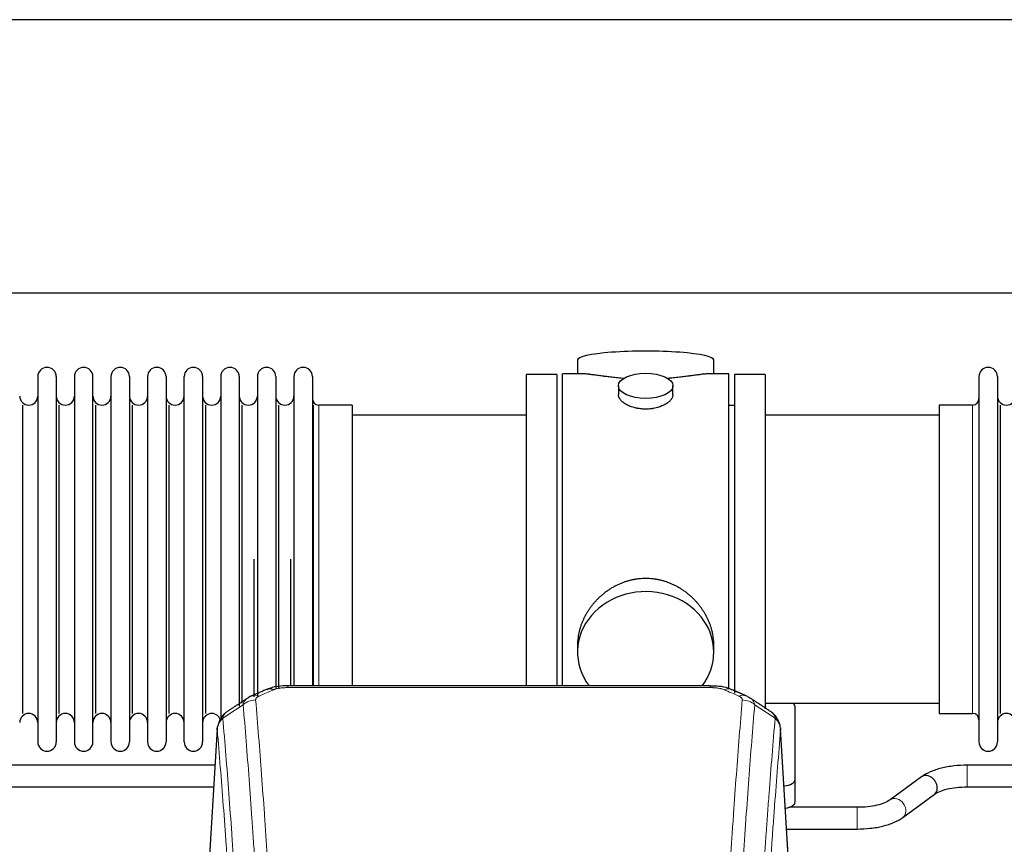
# Model space of a CAD drawing. Header units: inches. Extents: x 0 to 23760, y -13 to 16800.
# Tile 104 of 223: x 4773 to 5317, y 14497 to 14952. Entities that reach past the tile are written whole.
import ezdxf

# ---------------------------------------------------------------- set-up
doc = ezdxf.new("R2010")
doc.units = ezdxf.units.IN
doc.layers.add('254', color=7, linetype='Continuous', true_color=0xffffff)

msp = doc.modelspace()

# ---------------------------------------------------------------- linework, layer by layer
at = {"layer": '254', "color": 2, "linetype": 'Continuous', "lineweight": 25}
for p, q in [((6329.739, 14952.109), (2975.239, 14952.109)), ((6329.739, 14801.084), (2975.239, 14801.084)), ((5081.099, 14764.176), (5081.099, 14756.555)), ((5156.378, 14756.555), (5156.378, 14764.176)), ((4783.139, 14755.025), (4783.139, 14553.225)), ((4793.339, 14755.025), (4793.339, 14553.225)), ((4803.339, 14755.025), (4803.339, 14553.225)), ((4813.539, 14553.225), (4813.539, 14755.025)), ((4823.539, 14755.025), (4823.539, 14553.225)), ((4833.739, 14755.025), (4833.739, 14553.225)), ((4843.739, 14755.025), (4843.739, 14607.535)), ((4853.939, 14755.025), (4853.939, 14607.535)), ((4863.939, 14607.535), (4863.939, 14755.025)), ((4874.139, 14755.025), (4874.139, 14607.535)), ((4884.139, 14755.025), (4884.139, 14607.535)), ((4894.339, 14755.025), (4894.339, 14607.535)), ((4904.339, 14755.025), (4904.339, 14607.535)), ((4914.539, 14755.025), (4914.539, 14607.535)), ((4924.539, 14755.025), (4924.539, 14607.535)), ((4934.739, 14755.025), (4934.739, 14607.535)), ((5052.739, 14756.125), (5052.739, 14654.125)), ((5069.739, 14756.125), (5052.739, 14756.125)), ((5069.739, 14756.125), (5069.739, 14654.125)), ((5084.085, 14756.555), (5072.739, 14756.555)), ((5072.739, 14654.125), (5072.739, 14756.555)), ((5164.739, 14756.555), (5153.442, 14756.555)), ((5164.739, 14654.125), (5164.739, 14756.555)), ((5184.739, 14756.125), (5167.739, 14756.125)), ((5167.739, 14756.125), (5167.739, 14580.211)), ((5184.739, 14756.125), (5184.739, 14571.47)), ((5302.739, 14755.025), (5302.739, 14553.225)), ((5312.939, 14755.025), (5312.939, 14553.225)), ((5103.691, 14749.923), (5103.691, 14744.958)), ((5133.786, 14744.98), (5133.786, 14749.923)), ((4774.822, 14568.975), (4774.822, 14739.275)), ((4795.022, 14568.975), (4795.022, 14739.275)), ((4815.222, 14568.975), (4815.222, 14739.275)), ((4835.422, 14568.975), (4835.422, 14739.275)), ((4855.622, 14568.975), (4855.622, 14739.275)), ((4875.822, 14568.975), (4875.822, 14739.275)), ((4896.022, 14574.591), (4896.022, 14739.275)), ((4916.222, 14582.523), (4916.222, 14739.275)), ((4935.41, 14584.211), (4935.41, 14739.275)), ((4956.739, 14739.275), (4938.239, 14739.275)), ((4956.739, 14739.275), (4956.739, 14614.807)), ((5167.739, 14739.125), (5164.739, 14739.125)), ((5299.239, 14739.275), (5280.739, 14739.275)), ((5280.739, 14739.275), (5280.739, 14568.975)), ((5314.622, 14568.975), (5314.622, 14739.275)), ((5052.739, 14733.625), (4956.739, 14733.625)), ((5280.739, 14733.625), (5184.739, 14733.625)), ((4902.655, 14578.196), (4902.655, 14654.125)), ((4922.855, 14584.206), (4922.855, 14654.125)), ((5052.739, 14654.125), (5052.739, 14584.207)), ((5069.739, 14654.125), (5069.739, 14584.207)), ((5072.739, 14584.205), (5072.739, 14654.125)), ((5164.739, 14582.311), (5164.739, 14654.125)), ((4956.739, 14614.807), (4956.739, 14584.207)), ((4843.739, 14607.535), (4843.739, 14553.225)), ((4853.939, 14607.535), (4853.939, 14553.225)), ((4863.939, 14553.225), (4863.939, 14607.535)), ((4874.139, 14607.535), (4874.139, 14553.225)), ((4884.139, 14607.535), (4884.139, 14565.702)), ((4894.339, 14607.535), (4894.339, 14572.988)), ((4904.339, 14607.535), (4904.339, 14578.821)), ((4914.539, 14607.535), (4914.539, 14582.8)), ((4924.539, 14607.535), (4924.539, 14584.208)), ((4934.739, 14607.535), (4934.739, 14584.208)), ((5081.099, 14606.897), (5081.099, 14602.871)), ((5156.378, 14602.871), (5156.378, 14606.895)), ((5154.325, 14584.21), (4921.153, 14584.21)), ((5184.739, 14574.625), (5280.739, 14574.625)), ((5201.239, 14532.526), (5201.239, 14572.6)), ((5280.739, 14568.975), (5299.239, 14568.975)), ((4882.221, 14560.413), (4876.97, 14473.777)), ((5198.507, 14473.777), (5193.256, 14560.414)), ((4881.008, 14540.41), (4736.179, 14540.41)), ((5441.008, 14540.41), (5296.179, 14540.41)), ((5201.239, 14520.108), (5201.239, 14532.526)), ((5270.985, 14533.969), (5253.664, 14521.291)), ((4736.179, 14528.41), (4880.279, 14528.41)), ((5296.179, 14528.41), (5440.279, 14528.41)), ((5260.752, 14511.608), (5278.073, 14524.286)), ((5235.557, 14517.166), (5198.076, 14517.166)), ((5196.604, 14505.166), (5235.557, 14505.166))]:
    msp.add_line(p, q, dxfattribs=at)
at = {"layer": '254', "color": 110, "linetype": 'Continuous', "lineweight": 13}
for p, q in [((4938.239, 14739.275), (4938.239, 14614.807)), ((5299.239, 14739.275), (5299.239, 14568.975)), ((4938.239, 14614.807), (4938.239, 14584.207)), ((4921.153, 14584.21), (4921.153, 14583.258)), ((5154.325, 14583.258), (4921.153, 14583.258)), ((5154.325, 14584.209), (5154.325, 14583.258)), ((4882.223, 14559.791), (4876.975, 14473.202)), ((5198.502, 14473.202), (5193.255, 14559.791)), ((5296.179, 14540.41), (5296.179, 14528.411)), ((5235.557, 14517.166), (5235.557, 14505.166))]:
    msp.add_line(p, q, dxfattribs=at)
at = {"layer": '254', "color": 2, "linetype": 'Continuous', "lineweight": 25}
for centre, radius, start, end in [((4788.239, 14755.025), 5.1, 0, 180), ((4808.439, 14755.025), 5.1, 0, 180), ((4828.639, 14755.025), 5.1, 0, 180), ((4848.839, 14755.025), 5.1, 0, 180), ((4869.039, 14755.025), 5.1, 0, 180), ((4889.239, 14755.025), 5.1, 0, 180), ((4909.439, 14755.025), 5.1, 0, 180), ((4929.639, 14755.025), 5.1, 0, 180), ((5307.839, 14755.025), 5.1, 0, 180), ((4778.139, 14744.275), 5, 180, 0), ((4798.339, 14744.275), 5, 180, 0), ((4818.539, 14744.275), 5, 180, 0), ((4838.739, 14744.275), 5, 180, 0), ((4858.939, 14744.275), 5, 180, 0), ((4879.139, 14744.275), 5, 180, 0), ((4899.339, 14744.275), 5, 180, 0), ((4919.539, 14744.275), 5, 180, 0), ((4938.239, 14742.775), 3.5, 180, 270), ((5299.239, 14742.775), 3.5, 270, 0), ((5317.939, 14744.275), 5, 180, 0), ((4778.139, 14563.975), 5, 0, 180), ((4798.339, 14563.975), 5, 0, 180), ((4818.539, 14563.975), 5, 0, 180), ((4838.739, 14563.975), 5, 0, 180), ((4858.939, 14563.975), 5, 0, 180), ((4879.139, 14563.975), 5, 19.11094, 180), ((5299.239, 14565.475), 3.5, 0, 90), ((5317.939, 14563.975), 5, 0, 180), ((4788.239, 14553.225), 5.1, 180, 0), ((4808.439, 14553.225), 5.1, 180, 0), ((4828.639, 14553.225), 5.1, 180, 0), ((4848.839, 14553.225), 5.1, 180, 0), ((4869.039, 14553.225), 5.1, 180, 0), ((5307.839, 14553.225), 5.1, 180, 0)]:
    msp.add_arc(centre, radius, start, end, dxfattribs=at)
for centre, major_axis, ratio, start_param, end_param in [((5118.739, 14764.176), (37.64, 0), 0.1305262, 0, 3.1415927), ((5118.739, 14602.871), (37.64, 0), 0.8870108, 0, 3.7346664), ((5118.739, 14602.871), (37.64, 0), 0.8870108, 5.6900133, 6.2831853), ((4913.394, 14573.048), (3.953, -9.186), 0.6419268, 2.5510147, 3.1418997), ((5170.092, 14569.59), (3.975, 9.176), 0.6408251, 6.1305215, 6.2828467), ((5193.239, 14572.6), (-8, 0), 0.4617486, 3.1415927, 3.722063), ((5193.239, 14532.526), (-8, 0), 0.4617486, 1.81384, 3.1415927), ((5274.529, 14529.128), (-3.544, 4.842), 0.7848856, 3.1416135, 6.283108), ((5193.239, 14520.108), (-8, 0), 0.4617486, 1.911273, 3.1415927)]:
    msp.add_ellipse(centre, major_axis=major_axis, ratio=ratio, start_param=start_param, end_param=end_param, dxfattribs=at)
msp.add_ellipse((5118.739, 14749.923), major_axis=(15.048, 0), ratio=0.4617486, dxfattribs=at)
at = {"layer": '254', "color": 110, "linetype": 'Continuous', "lineweight": 13}
for centre, major_axis, ratio, start_param, end_param in [((5162.083, 14573.048), (-3.953, -9.186), 0.6419268, 3.1410059, 3.7321706), ((4903.413, 14567.397), (-9.964, -0.842), 0.9013977, 4.6363308, 5.3961502), ((4905.385, 14569.59), (3.975, -9.176), 0.6408251, 2.5472213, 3.141301), ((5170.092, 14569.59), (3.975, 9.176), 0.6408251, 6.2828467, 6.8775566), ((5172.064, 14567.397), (-9.964, 0.842), 0.9013977, 4.0286278, 4.7884472), ((5257.208, 14516.449), (-3.544, 4.842), 0.7848856, 3.1281636, 6.2697562)]:
    msp.add_ellipse(centre, major_axis=major_axis, ratio=ratio, start_param=start_param, end_param=end_param, dxfattribs=at)
at = {"layer": '254', "color": 2, "linetype": 'Continuous', "lineweight": 25}
for points, knots in [([(5106.867, 14753.967), (5106.864, 14753.967), (5106.862, 14753.967), (5106.786, 14753.973), (5106.712, 14753.979), (5106.564, 14753.991), (5106.344, 14754.009), (5105.538, 14754.076), (5104.243, 14754.192), (5102.561, 14754.36), (5100.924, 14754.537), (5099.33, 14754.722), (5097.781, 14754.912), (5096.777, 14755.041), (5096.159, 14755.122), (5096.036, 14755.138), (5095.791, 14755.17), (5095.426, 14755.218), (5095.067, 14755.266), (5094.357, 14755.361), (5093.433, 14755.486), (5092.112, 14755.667), (5090.854, 14755.838), (5089.66, 14755.997), (5088.906, 14756.093), (5088.357, 14756.161), (5088.086, 14756.194), (5087.822, 14756.226), (5087.647, 14756.246), (5087.56, 14756.256), (5087.131, 14756.305), (5086.471, 14756.377), (5085.562, 14756.461), (5084.734, 14756.521), (5084.097, 14756.549), (5083.742, 14756.555), (5083.619, 14756.555)], [0, 0, 0, 0, 0.0002215, 0.0002215, 0.0071429, 0.0071429, 0.0140642, 0.027907, 0.083278, 0.1386489, 0.1940199, 0.2493909, 0.3047619, 0.3601329, 0.3601329, 0.3739756, 0.3739756, 0.3878184, 0.4155039, 0.4155039, 0.4708749, 0.5262458, 0.5816168, 0.6369878, 0.6923588, 0.6923588, 0.7200443, 0.733887, 0.733887, 0.7477298, 0.7477298, 0.8031008, 0.8584718, 0.9138427, 0.9692137, 1, 1, 1, 1]), ([(5153.863, 14756.555), (5153.739, 14756.555), (5153.382, 14756.549), (5152.741, 14756.521), (5151.908, 14756.461), (5151.298, 14756.404), (5150.899, 14756.364), (5150.818, 14756.355), (5150.656, 14756.338), (5150.409, 14756.312), (5150.157, 14756.284), (5149.643, 14756.225), (5148.935, 14756.14), (5147.807, 14755.995), (5146.613, 14755.836), (5145.351, 14755.665), (5144.466, 14755.544), (5143.784, 14755.451), (5143.439, 14755.404), (5143.088, 14755.357), (5142.852, 14755.325), (5142.733, 14755.309), (5142.139, 14755.23), (5141.172, 14755.101), (5139.674, 14754.909), (5138.13, 14754.72), (5136.54, 14754.535), (5134.901, 14754.358), (5133.777, 14754.246), (5132.922, 14754.166), (5132.491, 14754.126), (5132.055, 14754.087), (5131.836, 14754.068), (5131.763, 14754.062), (5131.617, 14754.05), (5131.33, 14754.025), (5131.042, 14754.001), (5130.827, 14753.984)], [0, 0, 0, 0, 0.0313476, 0.0871263, 0.142905, 0.1986836, 0.1986836, 0.2126283, 0.2126283, 0.226573, 0.2544623, 0.2544623, 0.310241, 0.3660196, 0.4217983, 0.477577, 0.5333556, 0.5333556, 0.561245, 0.5751896, 0.5751896, 0.5891343, 0.5891343, 0.644913, 0.7006917, 0.7564703, 0.812249, 0.8680277, 0.9238063, 0.9238063, 0.9516957, 0.9656403, 0.9656403, 0.9726127, 0.9726127, 0.979585, 1, 1, 1, 1]), ([(5118.739, 14737.048), (5118.241, 14737.048), (5117.747, 14737.062), (5116.769, 14737.12), (5116.283, 14737.163), (5115.321, 14737.276), (5114.844, 14737.346), (5114.252, 14737.452), (5114.075, 14737.484), (5113.899, 14737.519), (5113.781, 14737.543), (5113.723, 14737.555), (5113.431, 14737.616), (5113.2, 14737.669), (5112.517, 14737.834), (5112.073, 14737.956), (5111.209, 14738.223), (5110.789, 14738.368), (5110.176, 14738.601), (5109.975, 14738.682), (5109.677, 14738.807), (5109.578, 14738.85), (5109.432, 14738.914), (5109.383, 14738.936), (5109.286, 14738.98), (5108.853, 14739.178), (5108.444, 14739.386), (5107.751, 14739.77), (5107.422, 14739.969), (5106.8, 14740.382), (5106.507, 14740.595), (5106.163, 14740.87), (5106.095, 14740.925), (5105.962, 14741.036), (5105.897, 14741.092), (5105.707, 14741.261), (5105.585, 14741.374), (5105.237, 14741.714), (5105.027, 14741.944), (5104.652, 14742.407), (5104.486, 14742.64), (5104.271, 14742.994), (5104.205, 14743.112), (5104.129, 14743.26), (5104.115, 14743.29), (5104.086, 14743.349), (5104.072, 14743.379), (5104.031, 14743.468), (5104.005, 14743.528), (5103.884, 14743.824), (5103.812, 14744.058), (5103.715, 14744.522), (5103.691, 14744.751), (5103.691, 14744.981), (5103.691, 14744.984), (5103.691, 14744.987)], [0, 0, 0, 0, 0.0624454, 0.0624454, 0.1248907, 0.1248907, 0.1873361, 0.1873361, 0.2029474, 0.2107531, 0.2107531, 0.2185588, 0.2185588, 0.2497814, 0.2497814, 0.3122268, 0.3122268, 0.3746722, 0.3746722, 0.4058948, 0.4058948, 0.4215062, 0.4215062, 0.4293119, 0.4293119, 0.4371175, 0.4995629, 0.4995629, 0.5620082, 0.5620082, 0.6244536, 0.6244536, 0.6400649, 0.6400649, 0.6556763, 0.6556763, 0.686899, 0.686899, 0.7493443, 0.7493443, 0.8117897, 0.8117897, 0.8430124, 0.8430124, 0.850818, 0.850818, 0.8586237, 0.8586237, 0.874235, 0.874235, 0.9366804, 0.9366804, 0.9991258, 0.9991258, 1, 1, 1, 1]), ([(5133.786, 14744.984), (5133.787, 14744.755), (5133.762, 14744.526), (5133.667, 14744.063), (5133.595, 14743.83), (5133.404, 14743.361), (5133.285, 14743.125), (5133.106, 14742.829), (5133.069, 14742.77), (5133.011, 14742.681), (5132.991, 14742.652), (5132.951, 14742.592), (5132.848, 14742.444), (5132.737, 14742.298), (5132.454, 14741.948), (5132.245, 14741.719), (5131.783, 14741.266), (5131.532, 14741.044), (5131.122, 14740.716), (5130.981, 14740.608), (5130.76, 14740.447), (5130.685, 14740.393), (5130.533, 14740.287), (5130.455, 14740.235), (5130.063, 14739.974), (5129.733, 14739.774), (5129.041, 14739.389), (5128.679, 14739.206), (5127.922, 14738.855), (5127.527, 14738.688), (5127.065, 14738.511), (5127.013, 14738.492), (5126.909, 14738.453), (5126.857, 14738.434), (5126.7, 14738.377), (5126.384, 14738.265), (5126.062, 14738.16), (5125.413, 14737.958), (5124.97, 14737.836), (5124.065, 14737.617), (5123.603, 14737.519), (5122.896, 14737.393), (5122.658, 14737.354), (5122.297, 14737.3), (5122.176, 14737.283), (5121.933, 14737.251), (5121.812, 14737.235), (5121.204, 14737.163), (5120.715, 14737.12), (5119.731, 14737.062), (5119.236, 14737.048), (5118.739, 14737.048)], [0, 0, 0, 0, 0.0621483, 0.0621483, 0.1246718, 0.1246718, 0.1871952, 0.1871952, 0.2028261, 0.2028261, 0.2106415, 0.2106415, 0.2184569, 0.2497186, 0.2497186, 0.3122421, 0.3122421, 0.3747655, 0.3747655, 0.4060273, 0.4060273, 0.4216581, 0.4216581, 0.437289, 0.437289, 0.4998124, 0.4998124, 0.5623359, 0.5623359, 0.6248593, 0.6248593, 0.6326748, 0.6326748, 0.6404902, 0.6404902, 0.656121, 0.6873828, 0.6873828, 0.7499062, 0.7499062, 0.8124297, 0.8124297, 0.8436914, 0.8436914, 0.8593222, 0.8593222, 0.8749531, 0.8749531, 0.9374766, 0.9374766, 1, 1, 1, 1]), ([(5156.378, 14606.859), (5156.378, 14607.392), (5156.363, 14607.928), (5156.318, 14608.747), (5156.294, 14609.097), (5156.264, 14609.448), (5156.252, 14609.589), (5156.245, 14609.659), (5156.225, 14609.87), (5156.152, 14610.574), (5155.979, 14611.838), (5155.659, 14613.515), (5155.251, 14615.184), (5154.755, 14616.846), (5154.171, 14618.499), (5153.723, 14619.596), (5153.424, 14620.279), (5153.364, 14620.415), (5153.241, 14620.688), (5153.054, 14621.095), (5152.86, 14621.499), (5152.462, 14622.302), (5151.906, 14623.361), (5150.998, 14624.912), (5150.015, 14626.427), (5148.958, 14627.905), (5148.204, 14628.864), (5147.619, 14629.574), (5147.421, 14629.809), (5147.119, 14630.159), (5147.017, 14630.275), (5146.813, 14630.506), (5146.3, 14631.081), (5145.349, 14632.086), (5144.024, 14633.365), (5142.643, 14634.582), (5141.206, 14635.736), (5139.711, 14636.826), (5138.676, 14637.509), (5137.884, 14638.004), (5137.618, 14638.167), (5137.282, 14638.366), (5137.215, 14638.406), (5137.08, 14638.485), (5136.877, 14638.602), (5136.132, 14639.026), (5134.897, 14639.68), (5133.217, 14640.467), (5131.504, 14641.169), (5129.758, 14641.785), (5127.978, 14642.313), (5126.769, 14642.605), (5125.853, 14642.801), (5125.546, 14642.863), (5125.161, 14642.935), (5125.084, 14642.949), (5124.93, 14642.977), (5124.698, 14643.018), (5123.849, 14643.159), (5122.459, 14643.344), (5120.606, 14643.491), (5118.752, 14643.541), (5116.898, 14643.493), (5115.043, 14643.346), (5113.806, 14643.183), (5113.033, 14643.06), (5112.879, 14643.034), (5112.569, 14642.981), (5112.107, 14642.898), (5111.647, 14642.806), (5110.732, 14642.611), (5109.522, 14642.319), (5107.74, 14641.791), (5105.989, 14641.175), (5104.269, 14640.471), (5103.142, 14639.943), (5102.306, 14639.526), (5102.028, 14639.383), (5101.682, 14639.2), (5101.544, 14639.127), (5101.269, 14638.978), (5100.518, 14638.562), (5099.316, 14637.848), (5097.768, 14636.827), (5096.274, 14635.738), (5094.835, 14634.582), (5093.448, 14633.36), (5092.56, 14632.502), (5092.07, 14632.007), (5092.016, 14631.952), (5091.908, 14631.841), (5091.854, 14631.786), (5091.693, 14631.619), (5091.372, 14631.284), (5091.059, 14630.945), (5090.442, 14630.261), (5089.643, 14629.334), (5088.518, 14627.903), (5087.464, 14626.43), (5086.482, 14624.916), (5085.572, 14623.362), (5085.014, 14622.3), (5084.681, 14621.627), (5084.615, 14621.492), (5084.486, 14621.222), (5084.294, 14620.816), (5084.11, 14620.409), (5083.754, 14619.593), (5083.308, 14618.502), (5082.726, 14616.855), (5082.23, 14615.198), (5081.822, 14613.53), (5081.501, 14611.853), (5081.346, 14610.729), (5081.268, 14610.025), (5081.254, 14609.883), (5081.227, 14609.602), (5081.189, 14609.18), (5081.16, 14608.761), (5081.115, 14607.936), (5081.099, 14607.393), (5081.099, 14606.854)], [0, 0, 0, 0, 0.0151373, 0.0151373, 0.0229562, 0.0249109, 0.0249109, 0.0268656, 0.0268656, 0.030775, 0.0464127, 0.0620504, 0.0776881, 0.0933258, 0.1089635, 0.1246012, 0.1246012, 0.1285107, 0.1285107, 0.1324201, 0.1402389, 0.1402389, 0.1558766, 0.1715144, 0.1871521, 0.2027898, 0.2184275, 0.2184275, 0.2262463, 0.2262463, 0.2301558, 0.2301558, 0.2340652, 0.2497029, 0.2653406, 0.2809783, 0.296616, 0.3122537, 0.3278914, 0.3278914, 0.3357103, 0.3357103, 0.337665, 0.337665, 0.3396197, 0.3435291, 0.3591668, 0.3748045, 0.3904422, 0.4060799, 0.4217176, 0.4373554, 0.4373554, 0.4451742, 0.4451742, 0.4471289, 0.4471289, 0.4490836, 0.4529931, 0.4686308, 0.4842685, 0.4999062, 0.5155439, 0.5311816, 0.5468193, 0.5468193, 0.5507287, 0.5507287, 0.5546381, 0.562457, 0.562457, 0.5780947, 0.5937324, 0.6093701, 0.6250078, 0.6406455, 0.6406455, 0.6484644, 0.6484644, 0.6504191, 0.6523738, 0.6562832, 0.6719209, 0.6875586, 0.7031963, 0.7188341, 0.7344718, 0.7501095, 0.7501095, 0.7520642, 0.7520642, 0.7540189, 0.7540189, 0.7579283, 0.7657472, 0.7657472, 0.7813849, 0.7970226, 0.8126603, 0.828298, 0.8439357, 0.8595734, 0.8595734, 0.8634828, 0.8634828, 0.8673923, 0.8752111, 0.8752111, 0.8908488, 0.9064865, 0.9221242, 0.9377619, 0.9533996, 0.9690373, 0.9690373, 0.9729468, 0.9729468, 0.9768562, 0.984675, 0.984675, 1, 1, 1, 1]), ([(4922.452, 14584.193), (4921.225, 14584.234), (4917.878, 14584.159), (4913.337, 14583.763), (4910.493, 14582.511), (4909.54, 14581.998)], [0, 0, 0, 0, 0.26888, 0.7466721, 1, 1, 1, 1]), ([(5165.981, 14582.121), (5165.472, 14582.391), (5163.377, 14583.374), (5159.409, 14584.023), (5155.976, 14584.17), (5154.322, 14584.092)], [0, 0, 0, 0, 0.1498969, 0.6034808, 1, 1, 1, 1]), ([(5174.915, 14578.272), (5175.205, 14578.157), (5175.482, 14578.032), (5175.811, 14577.864), (5175.876, 14577.83), (5176.004, 14577.76), (5176.067, 14577.724), (5176.254, 14577.616), (5176.374, 14577.542), (5176.494, 14577.463), (5176.497, 14577.461), (5176.5, 14577.459)], [0, 0, 0, 0, 0.496586, 0.496586, 0.6207325, 0.6207325, 0.744879, 0.744879, 0.9931719, 0.9931719, 1, 1, 1, 1]), ([(4887.164, 14569.602), (4886.644, 14569.229), (4885.586, 14568.32), (4884.223, 14566.537), (4883.17, 14564.382), (4882.753, 14562.856), (4882.618, 14562.082)], [0, 0, 0, 0, 0.2123708, 0.4683651, 0.7393635, 1, 1, 1, 1]), ([(5193.173, 14561.075), (5193.061, 14562.024), (5192.618, 14563.863), (5191.325, 14566.479), (5189.644, 14568.576), (5188.354, 14569.619), (5187.732, 14570.04)], [0, 0, 0, 0, 0.2790385, 0.5536712, 0.8024065, 1, 1, 1, 1]), ([(4882.223, 14559.791), (4882.222, 14559.803), (4882.221, 14559.827), (4882.219, 14559.862), (4882.217, 14559.897), (4882.216, 14559.932), (4882.215, 14559.967), (4882.214, 14560.002), (4882.213, 14560.037), (4882.213, 14560.072), (4882.212, 14560.106), (4882.212, 14560.141), (4882.213, 14560.176), (4882.213, 14560.211), (4882.214, 14560.245), (4882.215, 14560.28), (4882.216, 14560.314), (4882.218, 14560.348), (4882.219, 14560.383), (4882.221, 14560.417), (4882.223, 14560.451), (4882.226, 14560.485), (4882.228, 14560.52), (4882.231, 14560.554), (4882.234, 14560.588), (4882.237, 14560.621), (4882.241, 14560.655), (4882.245, 14560.689), (4882.249, 14560.723), (4882.253, 14560.757), (4882.257, 14560.79), (4882.262, 14560.824), (4882.267, 14560.857), (4882.272, 14560.891), (4882.278, 14560.924), (4882.283, 14560.957), (4882.289, 14560.99), (4882.295, 14561.024), (4882.301, 14561.057), (4882.308, 14561.09), (4882.314, 14561.123), (4882.321, 14561.156), (4882.328, 14561.188), (4882.336, 14561.221), (4882.343, 14561.254), (4882.351, 14561.287), (4882.359, 14561.319), (4882.368, 14561.352), (4882.376, 14561.384), (4882.385, 14561.416), (4882.394, 14561.449), (4882.403, 14561.481), (4882.412, 14561.513), (4882.422, 14561.545), (4882.432, 14561.577), (4882.442, 14561.609), (4882.452, 14561.641), (4882.462, 14561.673), (4882.473, 14561.705), (4882.484, 14561.736), (4882.495, 14561.768), (4882.506, 14561.799), (4882.518, 14561.831), (4882.529, 14561.862), (4882.539, 14561.888), (4882.545, 14561.904), (4882.547, 14561.909)], [0, 0, 0, 0, 0.0160287, 0.0320483, 0.0480589, 0.0640604, 0.080053, 0.0960364, 0.1120109, 0.1279763, 0.1439327, 0.1598801, 0.1758184, 0.1917478, 0.2076681, 0.2235794, 0.2394817, 0.255375, 0.2712593, 0.2871346, 0.3030009, 0.3188582, 0.3347065, 0.3505458, 0.3663762, 0.3821975, 0.3980099, 0.4138133, 0.4296077, 0.4453931, 0.4611696, 0.4769371, 0.4926957, 0.5084453, 0.5241859, 0.5399176, 0.5556403, 0.5713541, 0.5870589, 0.6027548, 0.6184418, 0.6341198, 0.6497889, 0.6654491, 0.6811003, 0.6967426, 0.712376, 0.7280004, 0.743616, 0.7592226, 0.7748203, 0.7904091, 0.8059891, 0.8215601, 0.8371222, 0.8526754, 0.8682197, 0.8837552, 0.8992817, 0.9147994, 0.9303082, 0.9458081, 0.9612991, 0.9767813, 0.9922546, 1, 1, 1, 1]), ([(5193.171, 14561.082), (5193.183, 14561.025), (5193.238, 14560.717), (5193.266, 14560.38), (5193.265, 14560.074), (5193.264, 14560.004), (5193.262, 14559.933), (5193.259, 14559.862), (5193.256, 14559.815), (5193.255, 14559.791)], [0, 0, 0, 0, 0.135601, 0.730798, 0.7844814, 0.8382432, 0.8920836, 0.9460025, 1, 1, 1, 1]), ([(5296.179, 14540.41), (5293.713, 14540.409), (5288.88, 14540.137), (5281.805, 14538.895), (5275.618, 14536.805), (5272.421, 14535.014), (5271.035, 14534.005)], [0, 0, 0, 0, 0.2440357, 0.4934504, 0.7463943, 1, 1, 1, 1]), ([(5278.022, 14524.25), (5278.861, 14524.878), (5280.901, 14526.006), (5285.174, 14527.367), (5290.407, 14528.226), (5294.175, 14528.413), (5296.179, 14528.41)], [0, 0, 0, 0, 0.2455875, 0.4916673, 0.7423046, 1, 1, 1, 1]), ([(5253.715, 14521.327), (5252.874, 14520.699), (5250.833, 14519.572), (5246.562, 14518.209), (5241.33, 14517.349), (5237.562, 14517.162), (5235.557, 14517.166)], [0, 0, 0, 0, 0.2455586, 0.4917304, 0.7422951, 1, 1, 1, 1]), ([(5235.557, 14505.166), (5238.024, 14505.167), (5242.857, 14505.438), (5249.931, 14506.682), (5256.116, 14508.773), (5259.314, 14510.563), (5260.702, 14511.571)], [0, 0, 0, 0, 0.2440272, 0.4934889, 0.7463728, 1, 1, 1, 1])]:
    msp.add_open_spline(points, degree=3, knots=knots, dxfattribs=at)
for points, degree in [([(4909.441, 14582.23), (4901.411, 14578.761)], 1), ([(5174.067, 14578.766), (5170.051, 14580.508), (5166.037, 14582.226)], 2), ([(4899.02, 14577.487), (4893.391, 14573.766), (4887.769, 14570.056)], 2), ([(4901.441, 14578.694), (4900.079, 14578.391), (4899.09, 14577.461)], 2), ([(5187.709, 14570.055), (5182.094, 14573.761), (5176.472, 14577.478)], 2)]:
    msp.add_open_spline(points, degree=degree, dxfattribs=at)
at = {"layer": '254', "color": 110, "linetype": 'Continuous', "lineweight": 13}
for points in [[(4913.394, 14582.09), (4910.725, 14580.937), (4908.055, 14579.78), (4905.385, 14578.619)], [(5170.092, 14578.619), (5167.422, 14579.78), (5164.753, 14580.937), (5162.083, 14582.09)], [(4896.53, 14573.828), (4892.778, 14571.352), (4889.027, 14568.878), (4885.278, 14566.407)], [(5190.199, 14566.407), (5186.45, 14568.878), (5182.7, 14571.352), (5178.947, 14573.828)]]:
    msp.add_open_spline(points, degree=3, dxfattribs=at)
for points, knots in [([(4913.394, 14582.09), (4913.519, 14582.145), (4913.649, 14582.197), (4913.851, 14582.272), (4913.919, 14582.297), (4914.057, 14582.345), (4914.126, 14582.368), (4914.479, 14582.482), (4914.773, 14582.565), (4915.383, 14582.715), (4915.699, 14582.783), (4916.107, 14582.858), (4916.189, 14582.873), (4916.354, 14582.901), (4916.436, 14582.915), (4916.685, 14582.954), (4916.851, 14582.979), (4917.352, 14583.047), (4917.689, 14583.085), (4918.369, 14583.15), (4918.711, 14583.176), (4919.401, 14583.218), (4919.748, 14583.233), (4920.447, 14583.253), (4920.799, 14583.258), (4921.153, 14583.258)], [0, 0, 0, 0, 0.0625, 0.0625, 0.09375, 0.09375, 0.125, 0.125, 0.25, 0.25, 0.375, 0.375, 0.40625, 0.40625, 0.4375, 0.4375, 0.5, 0.5, 0.625, 0.625, 0.75, 0.75, 0.875, 0.875, 1, 1, 1, 1]), ([(5154.325, 14583.258), (5154.679, 14583.258), (5155.032, 14583.253), (5155.473, 14583.24), (5155.561, 14583.237), (5155.737, 14583.231), (5155.825, 14583.227), (5156.089, 14583.216), (5156.264, 14583.206), (5156.786, 14583.175), (5157.13, 14583.148), (5157.813, 14583.083), (5158.151, 14583.044), (5158.818, 14582.952), (5159.148, 14582.9), (5159.514, 14582.831), (5159.554, 14582.824), (5159.635, 14582.808), (5159.756, 14582.784), (5160.033, 14582.727), (5160.265, 14582.673), (5160.719, 14582.561), (5161.011, 14582.479), (5161.567, 14582.297), (5161.833, 14582.199), (5162.083, 14582.09)], [0, 0, 0, 0, 0.125, 0.125, 0.15625, 0.15625, 0.1875, 0.1875, 0.25, 0.25, 0.375, 0.375, 0.5, 0.5, 0.625, 0.625, 0.640625, 0.640625, 0.65625, 0.6875, 0.75, 0.75, 0.875, 0.875, 1, 1, 1, 1]), ([(4896.53, 14573.828), (4896.566, 14574.072), (4896.62, 14574.311), (4896.708, 14574.602), (4896.726, 14574.659), (4896.766, 14574.774), (4896.787, 14574.831), (4896.853, 14575.001), (4896.901, 14575.112), (4897.057, 14575.44), (4897.299, 14575.862), (4897.606, 14576.254), (4897.862, 14576.537), (4897.974, 14576.652), (4898.093, 14576.764), (4898.141, 14576.809), (4898.165, 14576.831), (4898.238, 14576.897), (4898.288, 14576.94), (4898.543, 14577.155), (4898.761, 14577.317), (4899.002, 14577.475), (4899.011, 14577.481), (4899.02, 14577.487)], [0, 0, 0, 0, 0.1656246, 0.1656246, 0.2070308, 0.2070308, 0.2484369, 0.2484369, 0.3312492, 0.3312492, 0.4968738, 0.6624984, 0.6624984, 0.7453108, 0.7660138, 0.7660138, 0.7867169, 0.7867169, 0.8281231, 0.8281231, 0.9937477, 0.9937477, 1, 1, 1, 1]), ([(4903.413, 14576.417), (4903.405, 14576.519), (4903.407, 14576.621), (4903.424, 14576.749), (4903.428, 14576.774), (4903.438, 14576.825), (4903.444, 14576.85), (4903.463, 14576.926), (4903.478, 14576.977), (4903.534, 14577.127), (4903.582, 14577.225), (4903.702, 14577.42), (4903.774, 14577.516), (4903.901, 14577.657), (4903.946, 14577.704), (4904.018, 14577.774), (4904.043, 14577.797), (4904.094, 14577.843), (4904.12, 14577.865), (4904.255, 14577.978), (4904.373, 14578.066), (4904.629, 14578.234), (4904.767, 14578.315), (4905.062, 14578.471), (4905.219, 14578.547), (4905.385, 14578.619)], [0, 0, 0, 0, 0.125, 0.125, 0.15625, 0.15625, 0.1875, 0.1875, 0.25, 0.25, 0.375, 0.375, 0.5, 0.5, 0.5625, 0.5625, 0.59375, 0.59375, 0.625, 0.625, 0.75, 0.75, 0.875, 0.875, 1, 1, 1, 1]), ([(4903.413, 14576.417), (4903.971, 14569.797), (4905.071, 14556.307), (4906.679, 14535.323), (4907.721, 14520.833), (4908.492, 14509.779), (4908.874, 14504.205), (4909.253, 14498.56), (4909.504, 14494.782), (4909.629, 14492.885), (4910.253, 14483.36), (4910.744, 14475.619), (4911.469, 14463.824), (4911.709, 14459.862), (4912.185, 14451.879), (4912.421, 14447.858), (4913.123, 14435.705), (4914.044, 14419.263), (4914.934, 14402.344), (4915.372, 14393.766)], [0, 0, 0, 0, 0.125, 0.25, 0.375, 0.375, 0.4375, 0.46875, 0.46875, 0.5, 0.5, 0.625, 0.625, 0.6875, 0.6875, 0.75, 0.75, 0.875, 1, 1, 1, 1]), ([(5160.106, 14393.766), (5160.543, 14402.344), (5161.434, 14419.263), (5162.354, 14435.705), (5163.056, 14447.858), (5163.292, 14451.879), (5163.768, 14459.862), (5164.008, 14463.824), (5164.733, 14475.619), (5165.225, 14483.36), (5165.848, 14492.885), (5165.973, 14494.782), (5166.225, 14498.56), (5166.603, 14504.205), (5166.985, 14509.779), (5167.756, 14520.833), (5168.798, 14535.323), (5170.406, 14556.307), (5171.507, 14569.797), (5172.064, 14576.417)], [0, 0, 0, 0, 0.125, 0.25, 0.25, 0.3125, 0.3125, 0.375, 0.375, 0.5, 0.5, 0.53125, 0.53125, 0.5625, 0.625, 0.625, 0.75, 0.875, 1, 1, 1, 1]), ([(5170.092, 14578.619), (5170.259, 14578.547), (5170.416, 14578.471), (5170.603, 14578.372), (5170.639, 14578.352), (5170.711, 14578.312), (5170.747, 14578.291), (5170.851, 14578.23), (5170.918, 14578.188), (5171.111, 14578.061), (5171.345, 14577.887), (5171.536, 14577.703), (5171.662, 14577.562), (5171.701, 14577.514), (5171.755, 14577.442), (5171.773, 14577.417), (5171.806, 14577.368), (5171.822, 14577.344), (5171.898, 14577.221), (5171.946, 14577.122), (5172.019, 14576.923), (5172.043, 14576.823), (5172.07, 14576.621), (5172.073, 14576.519), (5172.064, 14576.417)], [0, 0, 0, 0, 0.125, 0.125, 0.15625, 0.15625, 0.1875, 0.1875, 0.25, 0.25, 0.375, 0.5, 0.5, 0.5625, 0.5625, 0.59375, 0.59375, 0.625, 0.625, 0.75, 0.75, 0.875, 0.875, 1, 1, 1, 1]), ([(5176.5, 14577.459), (5176.73, 14577.308), (5177.161, 14576.986), (5177.531, 14576.629), (5177.787, 14576.347), (5177.868, 14576.251), (5177.984, 14576.103), (5178.022, 14576.053), (5178.095, 14575.952), (5178.131, 14575.902), (5178.303, 14575.646), (5178.424, 14575.434), (5178.631, 14574.998), (5178.805, 14574.548), (5178.911, 14574.072), (5178.947, 14573.828)], [0, 0, 0, 0, 0.1647526, 0.331802, 0.331802, 0.4153268, 0.4153268, 0.4570892, 0.4570892, 0.4988515, 0.4988515, 0.665901, 0.665901, 0.8329505, 1, 1, 1, 1]), ([(4885.278, 14566.407), (4885.407, 14566.932), (4885.586, 14567.421), (4886.042, 14568.319), (4886.32, 14568.728), (4886.808, 14569.274), (4886.982, 14569.445), (4887.348, 14569.759), (4887.538, 14569.903), (4887.739, 14570.036)], [0, 0, 0, 0, 0.335226, 0.335226, 0.6704519, 0.6704519, 0.8380649, 0.8380649, 1, 1, 1, 1]), ([(4908.504, 14391.389), (4908.066, 14399.958), (4907.174, 14416.857), (4906.253, 14433.279), (4905.55, 14445.418), (4905.313, 14449.434), (4904.837, 14457.408), (4904.597, 14461.365), (4903.87, 14473.146), (4903.379, 14480.879), (4902.754, 14490.392), (4902.629, 14492.287), (4902.377, 14496.061), (4901.998, 14501.699), (4901.615, 14507.266), (4900.844, 14518.308), (4899.8, 14532.78), (4898.19, 14553.741), (4897.088, 14567.215), (4896.53, 14573.828)], [0, 0, 0, 0, 0.125, 0.25, 0.25, 0.3125, 0.3125, 0.375, 0.375, 0.5, 0.5, 0.53125, 0.53125, 0.5625, 0.625, 0.625, 0.75, 0.875, 1, 1, 1, 1]), ([(5178.947, 14573.828), (5178.389, 14567.215), (5177.287, 14553.741), (5175.677, 14532.78), (5174.634, 14518.308), (5173.862, 14507.266), (5173.479, 14501.699), (5173.1, 14496.061), (5172.849, 14492.287), (5172.723, 14490.392), (5172.099, 14480.879), (5171.607, 14473.146), (5170.881, 14461.365), (5170.641, 14457.408), (5170.164, 14449.434), (5169.928, 14445.418), (5169.225, 14433.279), (5168.303, 14416.857), (5167.412, 14399.958), (5166.973, 14391.389)], [0, 0, 0, 0, 0.125, 0.25, 0.375, 0.375, 0.4375, 0.46875, 0.46875, 0.5, 0.5, 0.625, 0.625, 0.6875, 0.6875, 0.75, 0.75, 0.875, 1, 1, 1, 1]), ([(5187.739, 14570.035), (5187.94, 14569.902), (5188.13, 14569.759), (5188.495, 14569.445), (5188.67, 14569.274), (5189.158, 14568.728), (5189.435, 14568.319), (5189.892, 14567.421), (5190.071, 14566.932), (5190.199, 14566.407)], [0, 0, 0, 0, 0.1617419, 0.1617419, 0.3293935, 0.3293935, 0.6646968, 0.6646968, 1, 1, 1, 1]), ([(4882.223, 14559.791), (4882.252, 14560.397), (4882.343, 14561.003), (4882.565, 14561.896), (4882.654, 14562.191), (4882.86, 14562.773), (4882.977, 14563.06), (4883.239, 14563.624), (4883.383, 14563.901), (4883.697, 14564.442), (4883.867, 14564.707), (4884.231, 14565.22), (4884.425, 14565.47), (4884.836, 14565.952), (4885.052, 14566.184), (4885.278, 14566.407)], [0, 0, 0, 0, 0.25, 0.25, 0.375, 0.375, 0.5, 0.5, 0.625, 0.625, 0.75, 0.75, 0.875, 0.875, 1, 1, 1, 1]), ([(4885.278, 14566.407), (4885.85, 14559.716), (4886.977, 14546.074), (4888.623, 14524.832), (4889.689, 14510.153), (4890.477, 14498.95), (4890.868, 14493.299), (4891.32, 14486.622), (4891.512, 14483.742), (4891.64, 14481.818), (4891.704, 14480.854), (4892.023, 14476.024), (4892.403, 14470.181), (4892.841, 14463.281), (4893.027, 14460.306), (4893.151, 14458.319), (4893.213, 14457.323), (4893.769, 14448.345), (4894.742, 14432.137), (4896.153, 14407.085), (4897.061, 14389.889), (4897.507, 14381.167)], [0, 0, 0, 0, 0.125, 0.25, 0.375, 0.375, 0.4375, 0.46875, 0.484375, 0.484375, 0.5, 0.5, 0.5625, 0.59375, 0.609375, 0.609375, 0.625, 0.625, 0.75, 0.875, 1, 1, 1, 1]), ([(5177.97, 14381.167), (5178.026, 14382.257), (5178.082, 14383.346), (5178.194, 14385.519), (5178.362, 14388.772), (5178.758, 14396.322), (5179.101, 14402.723), (5179.795, 14415.433), (5180.735, 14432.131), (5182.193, 14456.432), (5183.198, 14472.136), (5183.772, 14480.83), (5183.835, 14481.794), (5183.963, 14483.719), (5184.156, 14486.599), (5184.607, 14493.277), (5184.999, 14498.93), (5185.327, 14503.6), (5185.393, 14504.533), (5185.525, 14506.393), (5185.723, 14509.177), (5186.189, 14515.63), (5186.591, 14521.089), (5187.403, 14531.908), (5188.5, 14546.073), (5189.628, 14559.716), (5190.199, 14566.407)], [0, 0, 0, 0, 0.015625, 0.015625, 0.03125, 0.0625, 0.125, 0.125, 0.25, 0.375, 0.5, 0.5, 0.515625, 0.515625, 0.53125, 0.5625, 0.625, 0.625, 0.640625, 0.640625, 0.65625, 0.6875, 0.75, 0.75, 0.875, 1, 1, 1, 1]), ([(5190.199, 14566.407), (5190.426, 14566.184), (5190.642, 14565.952), (5191.052, 14565.47), (5191.246, 14565.22), (5191.61, 14564.707), (5191.78, 14564.442), (5192.095, 14563.901), (5192.239, 14563.624), (5192.5, 14563.06), (5192.617, 14562.773), (5192.823, 14562.191), (5192.912, 14561.896), (5193.135, 14561.003), (5193.225, 14560.397), (5193.255, 14559.791)], [0, 0, 0, 0, 0.125, 0.125, 0.25, 0.25, 0.375, 0.375, 0.5, 0.5, 0.625, 0.625, 0.75, 0.75, 1, 1, 1, 1]), ([(4894.418, 14375.105), (4893.973, 14383.8), (4893.067, 14400.941), (4891.661, 14425.916), (4890.69, 14442.073), (4890.136, 14451.024), (4890.074, 14452.017), (4889.95, 14453.998), (4889.764, 14456.964), (4889.328, 14463.843), (4888.949, 14469.669), (4888.631, 14474.484), (4888.567, 14475.445), (4888.44, 14477.364), (4888.248, 14480.235), (4887.798, 14486.892), (4887.407, 14492.526), (4886.621, 14503.697), (4885.558, 14518.333), (4883.917, 14539.514), (4882.793, 14553.119), (4882.223, 14559.791)], [0, 0, 0, 0, 0.125, 0.25, 0.375, 0.375, 0.390625, 0.390625, 0.40625, 0.4375, 0.5, 0.5, 0.515625, 0.515625, 0.53125, 0.5625, 0.625, 0.625, 0.75, 0.875, 1, 1, 1, 1]), ([(5193.255, 14559.791), (5192.685, 14553.119), (5191.56, 14539.513), (5190.466, 14525.388), (5189.657, 14514.6), (5189.255, 14509.157), (5188.791, 14502.723), (5188.594, 14499.947), (5188.462, 14498.092), (5188.396, 14497.162), (5188.069, 14492.506), (5187.678, 14486.87), (5187.228, 14480.211), (5187.036, 14477.339), (5186.908, 14475.421), (5186.845, 14474.46), (5186.272, 14465.792), (5185.271, 14450.135), (5183.816, 14425.908), (5182.41, 14400.94), (5181.504, 14383.8), (5181.059, 14375.105)], [0, 0, 0, 0, 0.125, 0.25, 0.25, 0.3125, 0.34375, 0.359375, 0.359375, 0.375, 0.375, 0.4375, 0.46875, 0.484375, 0.484375, 0.5, 0.5, 0.625, 0.75, 0.875, 1, 1, 1, 1])]:
    msp.add_open_spline(points, degree=3, knots=knots, dxfattribs=at)

doc.saveas('drawing.dxf')
